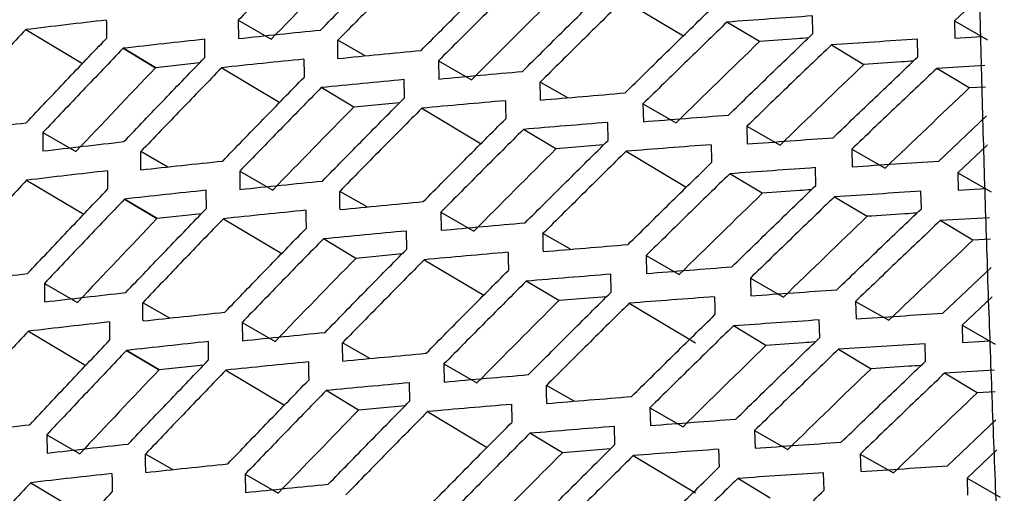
# Model space of a CAD drawing. Header units: millimetres. Extents: x 145 to 933, y -105 to 949.
# Tile 52 of 157: x 795.65 to 806.37, y 141.53 to 146.68. Entities that reach past the tile are written whole.
import ezdxf

# ---------------------------------------------------------------- set-up
doc = ezdxf.new("R2010")
doc.units = ezdxf.units.MM

msp = doc.modelspace()

# ---------------------------------------------------------------- linework, layer by layer
at = {"color": 7, "linetype": 'Continuous', "lineweight": 25}
for p, q in [((806.131, 146.96), (805.822, 146.671)), ((802.224, 146.899), (802.877, 146.508)), ((798.031, 146.676), (798.033, 146.477)), ((798.031, 146.676), (798.391, 146.471)), ((803.703, 146.445), (803.348, 146.657)), ((804.283, 146.531), (804.28, 146.724)), ((805.822, 146.671), (805.826, 146.48)), ((805.822, 146.671), (806.183, 146.464)), ((795.72, 146.575), (796.337, 146.205)), ((797.668, 146.27), (797.667, 146.469)), ((799.412, 146.289), (799.115, 146.459)), ((805.426, 146.279), (805.422, 146.47)), ((805.826, 146.48), (806.122, 146.499)), ((796.78, 146.371), (797.133, 146.159)), ((797.134, 146.159), (796.78, 146.371)), ((797.134, 146.159), (796.781, 146.371)), ((804.484, 146.408), (804.838, 146.196)), ((797.612, 146.212), (797.134, 146.159)), ((800.21, 146.235), (800.213, 146.037)), ((800.21, 146.235), (800.57, 146.029)), ((797.852, 146.16), (798.483, 145.782)), ((806.155, 146.184), (805.63, 146.152)), ((805.985, 145.94), (805.63, 146.152)), ((799.84, 145.832), (799.837, 146.03)), ((801.617, 145.833), (801.317, 146.004)), ((799.289, 145.731), (798.935, 145.943)), ((806.162, 145.95), (805.985, 145.94)), ((799.788, 145.779), (799.289, 145.731)), ((800.029, 145.719), (800.673, 145.333)), ((802.435, 145.767), (802.439, 145.572)), ((802.435, 145.767), (802.796, 145.561)), ((802.056, 145.369), (802.052, 145.565)), ((805.653, 145.144), (806.172, 145.635)), ((801.488, 145.276), (801.134, 145.488)), ((803.565, 145.523), (803.569, 145.33)), ((803.565, 145.523), (803.926, 145.317)), ((795.906, 145.453), (795.908, 145.254)), ((795.906, 145.453), (796.266, 145.247)), ((797.265, 145.079), (796.972, 145.247)), ((802.006, 145.319), (801.488, 145.276)), ((802.251, 145.25), (802.906, 144.858)), ((804.707, 145.273), (804.711, 145.081)), ((804.707, 145.273), (805.068, 145.067)), ((806.182, 145.319), (805.86, 145.016)), ((798.048, 145.033), (798.051, 144.835)), ((798.048, 145.033), (798.408, 144.828)), ((804.316, 144.879), (804.312, 145.072)), ((795.73, 144.935), (796.351, 144.564)), ((803.733, 144.793), (803.379, 145.005)), ((805.86, 145.016), (805.865, 144.826)), ((805.86, 145.016), (806.221, 144.81)), ((797.685, 144.627), (797.683, 144.826)), ((799.434, 144.644), (799.136, 144.814)), ((805.463, 144.625), (805.458, 144.815)), ((805.865, 144.826), (806.16, 144.845)), ((796.794, 144.729), (797.148, 144.517)), ((797.149, 144.518), (796.795, 144.729)), ((797.148, 144.517), (796.795, 144.729)), ((804.519, 144.754), (804.873, 144.542)), ((797.631, 144.57), (797.149, 144.518)), ((797.871, 144.516), (798.505, 144.136)), ((800.235, 144.587), (800.239, 144.39)), ((800.235, 144.587), (800.596, 144.382)), ((806.206, 144.527), (805.669, 144.496)), ((806.024, 144.283), (805.669, 144.496)), ((799.311, 144.084), (798.958, 144.296)), ((799.865, 144.185), (799.862, 144.382)), ((801.647, 144.183), (801.346, 144.354)), ((806.214, 144.294), (806.024, 144.283)), ((799.814, 144.132), (799.311, 144.084)), ((800.056, 144.07), (800.702, 143.682)), ((802.469, 144.115), (802.473, 143.92)), ((802.469, 144.115), (802.829, 143.909)), ((805.697, 143.487), (806.223, 143.986)), ((802.089, 143.716), (802.085, 143.912)), ((803.603, 143.869), (803.608, 143.676)), ((803.603, 143.869), (803.964, 143.663)), ((795.923, 143.81), (795.926, 143.611)), ((795.923, 143.81), (796.283, 143.605)), ((801.519, 143.624), (801.165, 143.836)), ((802.039, 143.667), (801.519, 143.624)), ((806.233, 143.666), (805.906, 143.357)), ((797.287, 143.434), (796.993, 143.602)), ((802.286, 143.596), (803.008, 143.163)), ((804.748, 143.616), (804.754, 143.425)), ((804.748, 143.616), (805.11, 143.41)), ((798.073, 143.386), (798.077, 143.187)), ((798.073, 143.386), (798.433, 143.18)), ((803.773, 143.137), (803.418, 143.349)), ((804.357, 143.222), (804.352, 143.414)), ((805.906, 143.357), (805.911, 143.168)), ((805.906, 143.357), (806.267, 143.15)), ((795.749, 143.291), (796.373, 142.918)), ((797.71, 142.979), (797.707, 143.178)), ((799.464, 142.994), (799.165, 143.164)), ((805.508, 142.965), (805.503, 143.155)), ((805.911, 143.168), (806.205, 143.186)), ((796.817, 143.082), (797.171, 142.871)), ((797.171, 142.871), (796.817, 143.082)), ((797.171, 142.871), (796.818, 143.083)), ((804.562, 143.095), (804.916, 142.883)), ((797.657, 142.923), (797.171, 142.871)), ((800.269, 142.935), (800.273, 142.738)), ((800.269, 142.935), (800.629, 142.729)), ((797.897, 142.867), (798.535, 142.486)), ((806.258, 142.866), (805.716, 142.835)), ((806.071, 142.622), (805.716, 142.835)), ((799.898, 142.532), (799.894, 142.73)), ((801.685, 142.528), (801.384, 142.7)), ((799.342, 142.433), (798.988, 142.645)), ((806.265, 142.633), (806.071, 142.622)), ((799.847, 142.48), (799.342, 142.433)), ((802.511, 142.458), (802.516, 142.264)), ((802.511, 142.458), (802.871, 142.252)), ((800.091, 142.416), (800.74, 142.027)), ((802.13, 142.059), (802.125, 142.254)), ((805.749, 141.825), (806.275, 142.326)), ((795.948, 142.163), (795.952, 141.964)), ((795.948, 142.163), (796.308, 141.957)), ((801.558, 141.968), (801.204, 142.18)), ((803.649, 142.21), (803.655, 142.017)), ((803.649, 142.21), (804.01, 142.003)), ((797.316, 141.784), (797.022, 141.952)), ((802.081, 142.01), (801.558, 141.968)), ((802.329, 141.937), (803.008, 141.53)), ((804.798, 141.954), (804.805, 141.764)), ((804.798, 141.954), (805.16, 141.748)), ((806.285, 142.001), (805.96, 141.693)), ((798.107, 141.734), (798.111, 141.536)), ((798.107, 141.734), (798.467, 141.528)), ((804.406, 141.56), (804.4, 141.751)), ((795.775, 141.642), (796.402, 141.267)), ((803.82, 141.475), (803.465, 141.688)), ((805.96, 141.693), (805.966, 141.505)), ((805.96, 141.693), (806.321, 141.486))]:
    msp.add_line(p, q, dxfattribs=at)
for points, knots in [([(806.366, 139.407), (806.348, 139.784), (806.314, 140.537), (806.268, 141.664), (806.225, 142.79), (806.185, 143.913), (806.149, 145.035), (806.117, 146.154), (806.089, 147.271), (806.064, 148.386), (806.043, 149.5), (806.026, 150.611), (806.012, 151.72), (806.002, 152.827), (805.996, 153.932), (805.993, 155.035), (805.994, 156.136), (805.999, 157.235), (806.007, 158.332), (806.019, 159.426), (806.03, 160.155), (806.035, 160.519)], [0, 0, 0, 0, 0.05265, 0.105293, 0.15793, 0.210563, 0.263191, 0.315817, 0.368439, 0.42106, 0.47368, 0.5263, 0.578921, 0.631543, 0.684167, 0.736794, 0.789424, 0.842059, 0.8947, 0.947347, 1, 1, 1, 1]), ([(789.941, 146.173), (791.045, 146.889), (792.167, 147.596), (794.447, 148.991), (795.605, 149.679), (799.127, 151.712), (801.541, 153.028), (804.023, 154.303)], [0, 0, 0, 0, 0.25, 0.25, 0.5, 0.5, 1, 1, 1, 1]), ([(798.92, 147.585), (798.772, 147.433), (798.474, 147.131), (798.179, 146.828), (798.031, 146.676)], [0, 0, 0, 0, 0.500259, 1, 1, 1, 1]), ([(798.928, 146.57), (799.077, 146.721), (799.374, 147.024), (799.673, 147.325), (799.823, 147.476)], [0, 0, 0, 0, 0.499645, 1, 1, 1, 1]), ([(800.01, 147.363), (799.861, 147.212), (799.561, 146.911), (799.264, 146.609), (799.115, 146.459)], [0, 0, 0, 0, 0.5003639, 1, 1, 1, 1]), ([(800.021, 146.348), (800.17, 146.499), (800.47, 146.799), (800.771, 147.099), (800.921, 147.249)], [0, 0, 0, 0, 0.499565, 1, 1, 1, 1]), ([(801.112, 147.134), (800.961, 146.984), (800.66, 146.685), (800.36, 146.385), (800.21, 146.235)], [0, 0, 0, 0, 0.50044, 1, 1, 1, 1]), ([(801.125, 146.12), (801.275, 146.27), (801.576, 146.569), (801.879, 146.867), (802.031, 147.016)], [0, 0, 0, 0, 0.499516, 1, 1, 1, 1]), ([(802.224, 146.899), (802.073, 146.75), (801.769, 146.452), (801.468, 146.153), (801.317, 146.004)], [0, 0, 0, 0, 0.500481, 1, 1, 1, 1]), ([(802.24, 145.886), (802.391, 146.034), (802.694, 146.332), (802.999, 146.629), (803.151, 146.777)], [0, 0, 0, 0, 0.4995, 1, 1, 1, 1]), ([(796.597, 146.678), (796.45, 146.661), (796.157, 146.627), (795.866, 146.592), (795.72, 146.575)], [0, 0, 0, 0, 0.499878, 1, 1, 1, 1]), ([(803.348, 146.657), (803.196, 146.509), (802.891, 146.213), (802.587, 145.915), (802.435, 145.767)], [0, 0, 0, 0, 0.5004931, 1, 1, 1, 1]), ([(804.28, 146.724), (804.124, 146.713), (803.813, 146.691), (803.503, 146.668), (803.348, 146.657)], [0, 0, 0, 0, 0.500475, 1, 1, 1, 1]), ([(795.72, 146.575), (795.575, 146.421), (795.285, 146.115), (794.997, 145.807), (794.853, 145.653)], [0, 0, 0, 0, 0.499801, 1, 1, 1, 1]), ([(798.033, 146.477), (798.182, 146.493), (798.479, 146.525), (798.779, 146.555), (798.928, 146.57)], [0, 0, 0, 0, 0.499783, 1, 1, 1, 1]), ([(803.366, 145.645), (803.519, 145.793), (803.823, 146.089), (804.13, 146.384), (804.283, 146.531)], [0, 0, 0, 0, 0.499517, 1, 1, 1, 1]), ([(795.725, 145.561), (795.87, 145.714), (796.16, 146.021), (796.452, 146.326), (796.598, 146.479)], [0, 0, 0, 0, 0.500077, 1, 1, 1, 1]), ([(797.667, 146.469), (797.519, 146.453), (797.222, 146.421), (796.928, 146.388), (796.78, 146.371)], [0, 0, 0, 0, 0.4987335, 1, 1, 1, 1]), ([(804.234, 146.484), (804.192, 146.481), (804.014, 146.468), (803.838, 146.455), (803.703, 146.445)], [0, 0, 0, 0, 0.234394, 1, 1, 1, 1]), ([(805.422, 146.47), (805.265, 146.46), (804.952, 146.44), (804.64, 146.419), (804.484, 146.408)], [0, 0, 0, 0, 0.5004365, 1, 1, 1, 1]), ([(796.78, 146.371), (796.634, 146.218), (796.341, 145.912), (796.051, 145.606), (795.906, 145.453)], [0, 0, 0, 0, 0.501266, 1, 1, 1, 1]), ([(799.117, 146.26), (799.267, 146.275), (799.568, 146.305), (799.87, 146.334), (800.021, 146.348)], [0, 0, 0, 0, 0.499674, 1, 1, 1, 1]), ([(804.484, 146.408), (804.33, 146.261), (804.023, 145.966), (803.718, 145.671), (803.565, 145.523)], [0, 0, 0, 0, 0.500473, 1, 1, 1, 1]), ([(796.788, 145.355), (796.935, 145.509), (797.227, 145.814), (797.521, 146.119), (797.668, 146.27)], [0, 0, 0, 0, 0.501318, 1, 1, 1, 1]), ([(798.746, 146.253), (798.597, 146.238), (798.298, 146.208), (798.001, 146.176), (797.852, 146.16)], [0, 0, 0, 0, 0.500201, 1, 1, 1, 1]), ([(804.504, 145.398), (804.657, 145.545), (804.964, 145.839), (805.272, 146.133), (805.426, 146.279)], [0, 0, 0, 0, 0.4995712, 1, 1, 1, 1]), ([(805.376, 146.232), (805.333, 146.229), (805.153, 146.217), (804.974, 146.205), (804.838, 146.196)], [0, 0, 0, 0, 0.238624, 1, 1, 1, 1]), ([(797.852, 146.16), (797.705, 146.008), (797.41, 145.704), (797.118, 145.399), (796.972, 145.247)], [0, 0, 0, 0, 0.500119, 1, 1, 1, 1]), ([(800.213, 146.037), (800.364, 146.051), (800.667, 146.079), (800.972, 146.106), (801.125, 146.12)], [0, 0, 0, 0, 0.499591, 1, 1, 1, 1]), ([(805.63, 146.152), (805.476, 146.006), (805.167, 145.713), (804.86, 145.42), (804.707, 145.273)], [0, 0, 0, 0, 0.500399, 1, 1, 1, 1]), ([(797.863, 145.144), (798.01, 145.296), (798.304, 145.6), (798.6, 145.903), (798.748, 146.055)], [0, 0, 0, 0, 0.499762, 1, 1, 1, 1]), ([(799.837, 146.03), (799.686, 146.016), (799.385, 145.987), (799.085, 145.958), (798.935, 145.943)], [0, 0, 0, 0, 0.5003165, 1, 1, 1, 1]), ([(798.935, 145.943), (798.787, 145.792), (798.49, 145.489), (798.195, 145.185), (798.048, 145.033)], [0, 0, 0, 0, 0.500253, 1, 1, 1, 1]), ([(801.32, 145.807), (801.473, 145.821), (801.779, 145.847), (802.086, 145.873), (802.24, 145.886)], [0, 0, 0, 0, 0.499539, 1, 1, 1, 1]), ([(798.948, 144.926), (799.096, 145.077), (799.392, 145.38), (799.691, 145.682), (799.84, 145.832)], [0, 0, 0, 0, 0.499654, 1, 1, 1, 1]), ([(800.939, 145.801), (800.787, 145.787), (800.483, 145.761), (800.18, 145.733), (800.029, 145.719)], [0, 0, 0, 0, 0.500404, 1, 1, 1, 1]), ([(800.029, 145.719), (799.88, 145.568), (799.581, 145.267), (799.284, 144.965), (799.136, 144.814)], [0, 0, 0, 0, 0.500355, 1, 1, 1, 1]), ([(800.045, 144.702), (800.194, 144.852), (800.492, 145.154), (800.792, 145.454), (800.942, 145.604)], [0, 0, 0, 0, 0.499577, 1, 1, 1, 1]), ([(802.052, 145.565), (801.899, 145.552), (801.592, 145.527), (801.287, 145.501), (801.134, 145.488)], [0, 0, 0, 0, 0.5004626, 1, 1, 1, 1]), ([(802.439, 145.572), (802.593, 145.584), (802.901, 145.609), (803.211, 145.633), (803.366, 145.645)], [0, 0, 0, 0, 0.499515, 1, 1, 1, 1]), ([(794.854, 145.455), (794.999, 145.473), (795.288, 145.509), (795.58, 145.543), (795.725, 145.561)], [0, 0, 0, 0, 0.500244, 1, 1, 1, 1]), ([(801.134, 145.488), (800.984, 145.338), (800.683, 145.038), (800.385, 144.737), (800.235, 144.587)], [0, 0, 0, 0, 0.5004276, 1, 1, 1, 1]), ([(795.908, 145.254), (796.054, 145.271), (796.346, 145.305), (796.641, 145.339), (796.788, 145.355)], [0, 0, 0, 0, 0.4986818, 1, 1, 1, 1]), ([(801.152, 144.472), (801.302, 144.621), (801.603, 144.921), (801.905, 145.219), (802.056, 145.369)], [0, 0, 0, 0, 0.499531, 1, 1, 1, 1]), ([(803.569, 145.33), (803.725, 145.341), (804.035, 145.364), (804.348, 145.387), (804.504, 145.398)], [0, 0, 0, 0, 0.499519, 1, 1, 1, 1]), ([(802.251, 145.25), (802.1, 145.101), (801.797, 144.803), (801.497, 144.504), (801.346, 144.354)], [0, 0, 0, 0, 0.500466, 1, 1, 1, 1]), ([(803.177, 145.321), (803.022, 145.31), (802.713, 145.287), (802.405, 145.262), (802.251, 145.25)], [0, 0, 0, 0, 0.5004916, 1, 1, 1, 1]), ([(796.974, 145.048), (797.121, 145.064), (797.417, 145.097), (797.714, 145.128), (797.863, 145.144)], [0, 0, 0, 0, 0.499918, 1, 1, 1, 1]), ([(804.711, 145.081), (804.868, 145.092), (805.181, 145.114), (805.496, 145.134), (805.653, 145.144)], [0, 0, 0, 0, 0.499574, 1, 1, 1, 1]), ([(796.609, 145.037), (796.462, 145.021), (796.168, 144.987), (795.876, 144.953), (795.73, 144.935)], [0, 0, 0, 0, 0.499881, 1, 1, 1, 1]), ([(802.272, 144.235), (802.423, 144.384), (802.725, 144.682), (803.028, 144.979), (803.181, 145.127)], [0, 0, 0, 0, 0.499517, 1, 1, 1, 1]), ([(804.312, 145.072), (804.156, 145.061), (803.844, 145.039), (803.534, 145.017), (803.379, 145.005)], [0, 0, 0, 0, 0.500491, 1, 1, 1, 1]), ([(795.73, 144.935), (795.586, 144.782), (795.296, 144.475), (795.009, 144.167), (794.865, 144.013)], [0, 0, 0, 0, 0.499799, 1, 1, 1, 1]), ([(798.051, 144.835), (798.2, 144.85), (798.498, 144.881), (798.798, 144.911), (798.948, 144.926)], [0, 0, 0, 0, 0.499777, 1, 1, 1, 1]), ([(803.379, 145.005), (803.227, 144.857), (802.923, 144.561), (802.62, 144.263), (802.469, 144.115)], [0, 0, 0, 0, 0.500476, 1, 1, 1, 1]), ([(795.741, 143.919), (795.885, 144.073), (796.175, 144.38), (796.466, 144.685), (796.611, 144.838)], [0, 0, 0, 0, 0.500082, 1, 1, 1, 1]), ([(797.683, 144.826), (797.535, 144.81), (797.238, 144.779), (796.943, 144.746), (796.795, 144.729)], [0, 0, 0, 0, 0.498731, 1, 1, 1, 1]), ([(803.402, 143.992), (803.554, 144.14), (803.858, 144.436), (804.163, 144.731), (804.316, 144.879)], [0, 0, 0, 0, 0.499536, 1, 1, 1, 1]), ([(804.267, 144.831), (804.225, 144.828), (804.046, 144.816), (803.869, 144.803), (803.733, 144.793)], [0, 0, 0, 0, 0.2370735, 1, 1, 1, 1]), ([(805.458, 144.815), (805.301, 144.805), (804.987, 144.785), (804.675, 144.764), (804.519, 144.754)], [0, 0, 0, 0, 0.500456, 1, 1, 1, 1]), ([(796.795, 144.729), (796.649, 144.576), (796.357, 144.27), (796.067, 143.963), (795.923, 143.81)], [0, 0, 0, 0, 0.501269, 1, 1, 1, 1]), ([(804.519, 144.754), (804.365, 144.607), (804.059, 144.312), (803.755, 144.016), (803.603, 143.869)], [0, 0, 0, 0, 0.500453, 1, 1, 1, 1]), ([(796.808, 143.712), (796.954, 143.865), (797.246, 144.171), (797.539, 144.475), (797.685, 144.627)], [0, 0, 0, 0, 0.501378, 1, 1, 1, 1]), ([(798.767, 144.608), (798.617, 144.593), (798.317, 144.563), (798.02, 144.532), (797.871, 144.516)], [0, 0, 0, 0, 0.500208, 1, 1, 1, 1]), ([(799.139, 144.615), (799.289, 144.63), (799.59, 144.659), (799.893, 144.688), (800.045, 144.702)], [0, 0, 0, 0, 0.4996647, 1, 1, 1, 1]), ([(804.544, 143.743), (804.697, 143.89), (805.002, 144.184), (805.309, 144.478), (805.463, 144.625)], [0, 0, 0, 0, 0.499593, 1, 1, 1, 1]), ([(797.871, 144.516), (797.724, 144.364), (797.43, 144.06), (797.139, 143.754), (796.993, 143.602)], [0, 0, 0, 0, 0.50011, 1, 1, 1, 1]), ([(805.669, 144.496), (805.515, 144.349), (805.208, 144.057), (804.901, 143.763), (804.748, 143.616)], [0, 0, 0, 0, 0.500378, 1, 1, 1, 1]), ([(805.414, 144.577), (805.37, 144.574), (805.189, 144.563), (805.01, 144.551), (804.873, 144.542)], [0, 0, 0, 0, 0.240946, 1, 1, 1, 1]), ([(797.886, 143.498), (798.033, 143.65), (798.326, 143.954), (798.622, 144.258), (798.77, 144.409)], [0, 0, 0, 0, 0.499773, 1, 1, 1, 1]), ([(800.239, 144.39), (800.391, 144.404), (800.694, 144.431), (801, 144.458), (801.152, 144.472)], [0, 0, 0, 0, 0.49958, 1, 1, 1, 1]), ([(798.958, 144.296), (798.81, 144.145), (798.514, 143.842), (798.22, 143.538), (798.073, 143.386)], [0, 0, 0, 0, 0.500242, 1, 1, 1, 1]), ([(799.862, 144.382), (799.71, 144.368), (799.408, 144.34), (799.108, 144.311), (798.958, 144.296)], [0, 0, 0, 0, 0.500326, 1, 1, 1, 1]), ([(798.976, 143.278), (799.123, 143.429), (799.419, 143.732), (799.716, 144.034), (799.865, 144.185)], [0, 0, 0, 0, 0.499667, 1, 1, 1, 1]), ([(801.35, 144.158), (801.503, 144.171), (801.81, 144.197), (802.118, 144.222), (802.272, 144.235)], [0, 0, 0, 0, 0.499524, 1, 1, 1, 1]), ([(800.056, 144.07), (799.907, 143.919), (799.609, 143.617), (799.313, 143.315), (799.165, 143.164)], [0, 0, 0, 0, 0.50034, 1, 1, 1, 1]), ([(800.968, 144.151), (800.815, 144.137), (800.51, 144.111), (800.207, 144.083), (800.056, 144.07)], [0, 0, 0, 0, 0.500416, 1, 1, 1, 1]), ([(802.473, 143.92), (802.628, 143.932), (802.936, 143.957), (803.247, 143.98), (803.402, 143.992)], [0, 0, 0, 0, 0.499497, 1, 1, 1, 1]), ([(794.867, 143.814), (795.013, 143.832), (795.303, 143.867), (795.595, 143.902), (795.741, 143.919)], [0, 0, 0, 0, 0.500238, 1, 1, 1, 1]), ([(800.076, 143.051), (800.225, 143.202), (800.522, 143.503), (800.822, 143.803), (800.971, 143.954)], [0, 0, 0, 0, 0.4995928, 1, 1, 1, 1]), ([(802.085, 143.912), (801.931, 143.899), (801.624, 143.875), (801.318, 143.849), (801.165, 143.836)], [0, 0, 0, 0, 0.500478, 1, 1, 1, 1]), ([(801.165, 143.836), (801.015, 143.686), (800.716, 143.386), (800.418, 143.085), (800.269, 142.935)], [0, 0, 0, 0, 0.500411, 1, 1, 1, 1]), ([(803.608, 143.676), (803.763, 143.687), (804.074, 143.71), (804.387, 143.732), (804.544, 143.743)], [0, 0, 0, 0, 0.499498, 1, 1, 1, 1]), ([(795.926, 143.611), (796.072, 143.628), (796.365, 143.662), (796.66, 143.695), (796.808, 143.712)], [0, 0, 0, 0, 0.498623, 1, 1, 1, 1]), ([(801.188, 142.819), (801.338, 142.968), (801.637, 143.268), (801.938, 143.567), (802.089, 143.716)], [0, 0, 0, 0, 0.499549, 1, 1, 1, 1]), ([(803.213, 143.666), (803.058, 143.655), (802.748, 143.632), (802.44, 143.608), (802.286, 143.596)], [0, 0, 0, 0, 0.50051, 1, 1, 1, 1]), ([(802.286, 143.596), (802.135, 143.447), (801.834, 143.149), (801.534, 142.849), (801.384, 142.7)], [0, 0, 0, 0, 0.5004469, 1, 1, 1, 1]), ([(796.996, 143.403), (797.144, 143.419), (797.44, 143.451), (797.737, 143.482), (797.886, 143.498)], [0, 0, 0, 0, 0.499909, 1, 1, 1, 1]), ([(802.311, 142.58), (802.462, 142.729), (802.763, 143.027), (803.066, 143.324), (803.218, 143.472)], [0, 0, 0, 0, 0.499538, 1, 1, 1, 1]), ([(804.754, 143.425), (804.91, 143.435), (805.224, 143.457), (805.539, 143.477), (805.697, 143.487)], [0, 0, 0, 0, 0.499553, 1, 1, 1, 1]), ([(796.63, 143.392), (796.482, 143.375), (796.188, 143.342), (795.895, 143.308), (795.749, 143.291)], [0, 0, 0, 0, 0.49989, 1, 1, 1, 1]), ([(803.418, 143.349), (803.266, 143.201), (802.963, 142.904), (802.661, 142.607), (802.511, 142.458)], [0, 0, 0, 0, 0.500455, 1, 1, 1, 1]), ([(804.352, 143.414), (804.196, 143.403), (803.884, 143.382), (803.573, 143.36), (803.418, 143.349)], [0, 0, 0, 0, 0.5005123, 1, 1, 1, 1]), ([(795.749, 143.291), (795.605, 143.138), (795.316, 142.83), (795.03, 142.522), (794.886, 142.368)], [0, 0, 0, 0, 0.499792, 1, 1, 1, 1]), ([(798.077, 143.187), (798.226, 143.203), (798.525, 143.233), (798.825, 143.263), (798.976, 143.278)], [0, 0, 0, 0, 0.499765, 1, 1, 1, 1]), ([(803.446, 142.334), (803.597, 142.483), (803.9, 142.779), (804.205, 143.074), (804.357, 143.222)], [0, 0, 0, 0, 0.4995565, 1, 1, 1, 1]), ([(795.764, 142.273), (795.909, 142.427), (796.197, 142.734), (796.487, 143.04), (796.633, 143.193)], [0, 0, 0, 0, 0.500091, 1, 1, 1, 1]), ([(797.707, 143.178), (797.559, 143.163), (797.261, 143.131), (796.966, 143.099), (796.817, 143.083)], [0, 0, 0, 0, 0.498739, 1, 1, 1, 1]), ([(804.308, 143.174), (804.266, 143.171), (804.086, 143.159), (803.908, 143.146), (803.773, 143.137)], [0, 0, 0, 0, 0.239205, 1, 1, 1, 1]), ([(805.503, 143.155), (805.345, 143.145), (805.031, 143.126), (804.718, 143.105), (804.562, 143.095)], [0, 0, 0, 0, 0.500477, 1, 1, 1, 1]), ([(796.817, 143.083), (796.672, 142.929), (796.381, 142.623), (796.092, 142.316), (795.948, 142.163)], [0, 0, 0, 0, 0.5012607, 1, 1, 1, 1]), ([(799.169, 142.966), (799.32, 142.98), (799.621, 143.009), (799.925, 143.037), (800.076, 143.051)], [0, 0, 0, 0, 0.49965, 1, 1, 1, 1]), ([(804.562, 143.095), (804.409, 142.948), (804.104, 142.653), (803.8, 142.357), (803.649, 142.21)], [0, 0, 0, 0, 0.500434, 1, 1, 1, 1]), ([(796.836, 142.063), (796.981, 142.217), (797.272, 142.522), (797.565, 142.827), (797.71, 142.979)], [0, 0, 0, 0, 0.501434, 1, 1, 1, 1]), ([(798.795, 142.957), (798.645, 142.943), (798.345, 142.913), (798.047, 142.882), (797.897, 142.867)], [0, 0, 0, 0, 0.500221, 1, 1, 1, 1]), ([(804.592, 142.083), (804.744, 142.23), (805.049, 142.525), (805.355, 142.818), (805.508, 142.965)], [0, 0, 0, 0, 0.49961, 1, 1, 1, 1]), ([(805.459, 142.918), (805.415, 142.915), (805.233, 142.904), (805.053, 142.892), (804.916, 142.883)], [0, 0, 0, 0, 0.242731, 1, 1, 1, 1]), ([(797.897, 142.867), (797.751, 142.715), (797.458, 142.41), (797.167, 142.105), (797.022, 141.952)], [0, 0, 0, 0, 0.500097, 1, 1, 1, 1]), ([(800.273, 142.738), (800.425, 142.752), (800.729, 142.779), (801.035, 142.805), (801.188, 142.819)], [0, 0, 0, 0, 0.499562, 1, 1, 1, 1]), ([(805.716, 142.835), (805.563, 142.688), (805.256, 142.395), (804.951, 142.101), (804.798, 141.954)], [0, 0, 0, 0, 0.500362, 1, 1, 1, 1]), ([(797.918, 141.847), (798.064, 141.999), (798.357, 142.304), (798.651, 142.607), (798.799, 142.759)], [0, 0, 0, 0, 0.499788, 1, 1, 1, 1]), ([(799.894, 142.73), (799.742, 142.716), (799.44, 142.688), (799.139, 142.659), (798.988, 142.645)], [0, 0, 0, 0, 0.500342, 1, 1, 1, 1]), ([(798.988, 142.645), (798.841, 142.493), (798.546, 142.19), (798.253, 141.886), (798.107, 141.734)], [0, 0, 0, 0, 0.500226, 1, 1, 1, 1]), ([(801.389, 142.504), (801.542, 142.517), (801.849, 142.543), (802.157, 142.567), (802.311, 142.58)], [0, 0, 0, 0, 0.499504, 1, 1, 1, 1]), ([(799.011, 141.625), (799.159, 141.776), (799.453, 142.079), (799.75, 142.381), (799.898, 142.532)], [0, 0, 0, 0, 0.499686, 1, 1, 1, 1]), ([(801.004, 142.495), (800.851, 142.482), (800.546, 142.456), (800.242, 142.429), (800.091, 142.416)], [0, 0, 0, 0, 0.5004344, 1, 1, 1, 1]), ([(800.091, 142.416), (799.942, 142.265), (799.645, 141.963), (799.35, 141.661), (799.203, 141.509)], [0, 0, 0, 0, 0.500321, 1, 1, 1, 1]), ([(794.889, 142.169), (795.035, 142.187), (795.325, 142.222), (795.618, 142.256), (795.764, 142.273)], [0, 0, 0, 0, 0.500227, 1, 1, 1, 1]), ([(800.116, 141.396), (800.264, 141.547), (800.561, 141.848), (800.859, 142.149), (801.009, 142.299)], [0, 0, 0, 0, 0.499613, 1, 1, 1, 1]), ([(802.125, 142.254), (801.971, 142.242), (801.663, 142.218), (801.357, 142.192), (801.204, 142.18)], [0, 0, 0, 0, 0.500499, 1, 1, 1, 1]), ([(802.516, 142.264), (802.67, 142.276), (802.98, 142.3), (803.29, 142.323), (803.446, 142.334)], [0, 0, 0, 0, 0.499476, 1, 1, 1, 1]), ([(801.204, 142.18), (801.055, 142.03), (800.756, 141.73), (800.459, 141.429), (800.311, 141.278)], [0, 0, 0, 0, 0.500391, 1, 1, 1, 1]), ([(795.952, 141.964), (796.098, 141.981), (796.392, 142.014), (796.687, 142.047), (796.835, 142.063)], [0, 0, 0, 0, 0.498566, 1, 1, 1, 1]), ([(801.232, 141.161), (801.381, 141.311), (801.68, 141.611), (801.98, 141.91), (802.13, 142.059)], [0, 0, 0, 0, 0.499569, 1, 1, 1, 1]), ([(803.655, 142.017), (803.81, 142.028), (804.122, 142.051), (804.435, 142.072), (804.592, 142.083)], [0, 0, 0, 0, 0.4994799, 1, 1, 1, 1]), ([(802.329, 141.937), (802.179, 141.788), (801.878, 141.49), (801.579, 141.19), (801.43, 141.041)], [0, 0, 0, 0, 0.500428, 1, 1, 1, 1]), ([(803.257, 142.006), (803.102, 141.995), (802.792, 141.972), (802.483, 141.949), (802.329, 141.937)], [0, 0, 0, 0, 0.50053, 1, 1, 1, 1]), ([(797.026, 141.753), (797.174, 141.769), (797.471, 141.801), (797.769, 141.832), (797.918, 141.847)], [0, 0, 0, 0, 0.499894, 1, 1, 1, 1]), ([(804.805, 141.764), (804.962, 141.774), (805.275, 141.795), (805.591, 141.815), (805.749, 141.825)], [0, 0, 0, 0, 0.499537, 1, 1, 1, 1]), ([(796.658, 141.742), (796.51, 141.725), (796.215, 141.693), (795.922, 141.659), (795.775, 141.642)], [0, 0, 0, 0, 0.499903, 1, 1, 1, 1]), ([(802.359, 140.92), (802.509, 141.069), (802.81, 141.367), (803.112, 141.664), (803.263, 141.813)], [0, 0, 0, 0, 0.499554, 1, 1, 1, 1]), ([(804.4, 141.751), (804.244, 141.741), (803.931, 141.72), (803.621, 141.699), (803.465, 141.688)], [0, 0, 0, 0, 0.50053, 1, 1, 1, 1]), ([(795.775, 141.642), (795.632, 141.488), (795.344, 141.181), (795.058, 140.872), (794.916, 140.718)], [0, 0, 0, 0, 0.499779, 1, 1, 1, 1]), ([(798.111, 141.536), (798.261, 141.551), (798.56, 141.581), (798.861, 141.61), (799.011, 141.625)], [0, 0, 0, 0, 0.499747, 1, 1, 1, 1]), ([(803.465, 141.688), (803.314, 141.539), (803.012, 141.243), (802.711, 140.945), (802.561, 140.796)], [0, 0, 0, 0, 0.500439, 1, 1, 1, 1]), ([(795.796, 140.622), (795.94, 140.776), (796.228, 141.083), (796.517, 141.39), (796.662, 141.543)], [0, 0, 0, 0, 0.500106, 1, 1, 1, 1]), ([(803.498, 140.672), (803.649, 140.821), (803.951, 141.117), (804.254, 141.412), (804.406, 141.56)], [0, 0, 0, 0, 0.49957, 1, 1, 1, 1])]:
    msp.add_open_spline(points, degree=3, knots=knots, dxfattribs=at)
for points in [[(799.274, 147.373), (798.979, 147.073), (798.684, 146.772), (798.391, 146.471)], [(801.466, 146.922), (801.166, 146.625), (800.868, 146.327), (800.57, 146.029)], [(796.597, 146.678), (796.598, 146.612), (796.598, 146.545), (796.598, 146.479)], [(799.117, 146.26), (799.117, 146.326), (799.116, 146.392), (799.115, 146.459)], [(803.703, 146.445), (803.399, 146.151), (803.097, 145.856), (802.796, 145.561)], [(798.746, 146.253), (798.747, 146.187), (798.748, 146.121), (798.749, 146.055)], [(797.133, 146.159), (796.843, 145.856), (796.554, 145.552), (796.266, 145.247)], [(797.133, 146.159), (797.134, 146.159), (797.134, 146.159), (797.134, 146.159)], [(797.134, 146.159), (797.134, 146.159), (797.134, 146.159), (797.134, 146.159)], [(804.838, 146.196), (804.533, 145.904), (804.229, 145.611), (803.926, 145.317)], [(801.32, 145.807), (801.319, 145.873), (801.318, 145.938), (801.317, 146.004)], [(805.985, 145.94), (805.678, 145.649), (805.372, 145.358), (805.068, 145.067)], [(800.939, 145.801), (800.94, 145.735), (800.941, 145.669), (800.942, 145.604)], [(799.289, 145.731), (798.994, 145.431), (798.7, 145.13), (798.408, 144.828)], [(796.974, 145.048), (796.973, 145.114), (796.973, 145.18), (796.972, 145.246)], [(801.488, 145.276), (801.19, 144.978), (800.892, 144.68), (800.596, 144.382)], [(803.177, 145.321), (803.178, 145.257), (803.179, 145.192), (803.181, 145.127)], [(796.609, 145.037), (796.61, 144.971), (796.611, 144.905), (796.611, 144.838)], [(799.139, 144.615), (799.138, 144.681), (799.137, 144.747), (799.136, 144.813)], [(803.733, 144.793), (803.431, 144.499), (803.13, 144.204), (802.829, 143.909)], [(798.767, 144.608), (798.768, 144.541), (798.769, 144.475), (798.77, 144.409)], [(797.148, 144.517), (796.858, 144.214), (796.57, 143.91), (796.283, 143.605)], [(797.149, 144.518), (797.149, 144.517), (797.148, 144.517), (797.148, 144.517)], [(797.148, 144.517), (797.148, 144.517), (797.148, 144.517), (797.148, 144.517)], [(804.873, 144.542), (804.569, 144.249), (804.266, 143.956), (803.964, 143.663)], [(801.351, 144.158), (801.349, 144.223), (801.348, 144.289), (801.347, 144.354)], [(806.024, 144.283), (805.718, 143.993), (805.413, 143.702), (805.11, 143.41)], [(799.311, 144.084), (799.017, 143.784), (798.725, 143.482), (798.433, 143.18)], [(800.968, 144.15), (800.969, 144.085), (800.97, 144.019), (800.972, 143.954)], [(803.213, 143.666), (803.215, 143.602), (803.216, 143.537), (803.218, 143.472)], [(796.996, 143.403), (796.995, 143.469), (796.994, 143.535), (796.993, 143.601)], [(801.519, 143.624), (801.221, 143.327), (800.925, 143.028), (800.629, 142.729)], [(796.63, 143.392), (796.631, 143.326), (796.632, 143.259), (796.633, 143.193)], [(799.17, 142.966), (799.168, 143.032), (799.167, 143.098), (799.165, 143.164)], [(803.773, 143.137), (803.471, 142.842), (803.171, 142.548), (802.871, 142.252)], [(798.795, 142.957), (798.796, 142.891), (798.798, 142.825), (798.799, 142.759)], [(797.171, 142.871), (796.882, 142.567), (796.594, 142.262), (796.308, 141.957)], [(797.171, 142.871), (797.171, 142.871), (797.171, 142.871), (797.171, 142.871)], [(797.171, 142.871), (797.171, 142.871), (797.171, 142.871), (797.171, 142.871)], [(804.916, 142.883), (804.613, 142.59), (804.311, 142.297), (804.01, 142.003)], [(801.389, 142.504), (801.387, 142.569), (801.386, 142.634), (801.384, 142.7)], [(806.071, 142.622), (805.766, 142.331), (805.462, 142.04), (805.16, 141.748)], [(801.004, 142.495), (801.006, 142.43), (801.007, 142.364), (801.009, 142.299)], [(799.342, 142.433), (799.049, 142.132), (798.757, 141.83), (798.467, 141.528)], [(797.026, 141.753), (797.025, 141.819), (797.023, 141.885), (797.022, 141.952)], [(801.558, 141.968), (801.261, 141.67), (800.966, 141.372), (800.671, 141.073)], [(803.257, 142.006), (803.259, 141.942), (803.261, 141.877), (803.263, 141.813)], [(796.658, 141.741), (796.659, 141.675), (796.661, 141.609), (796.662, 141.543)]]:
    msp.add_open_spline(points, degree=3, dxfattribs=at)

doc.saveas('drawing.dxf')
